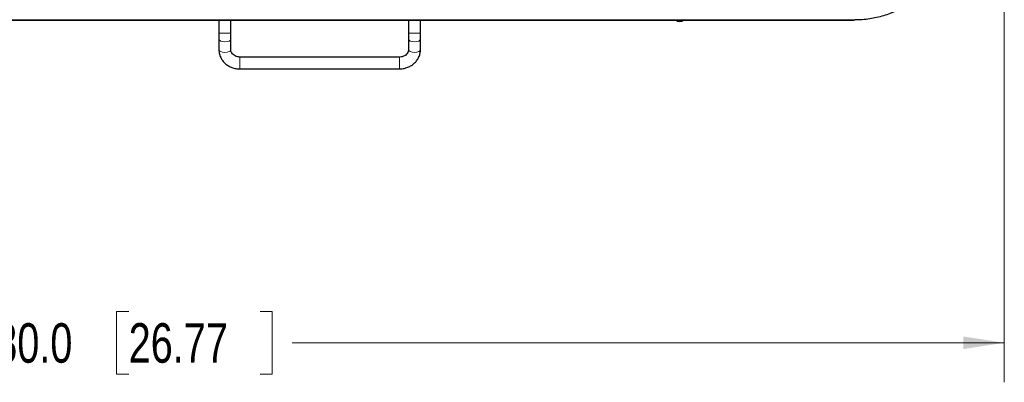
# Model space of a CAD drawing. Header units: millimetres. Extents: x 0 to 1118, y 0 to 864.
# Tile 52 of 117: x 226 to 305, y 582 to 611. Entities that reach past the tile are written whole.
import ezdxf

# ---------------------------------------------------------------- set-up
doc = ezdxf.new("R2010")
doc.units = ezdxf.units.MM
doc.styles.add('SLDTEXTSTYLE0', font='TXT', dxfattribs={"width": 0.75})
doc.dimstyles.new('SLDDIMSTYLE0', dxfattribs={"dimtxt": 3.175, "dimasz": 3.302, "dimexe": 0, "dimexo": 0.0625, "dimgap": 0.79375, "dimtad": 0, "dimtih": 1, "dimtoh": 1, "dimdec": 1, "dimlfac": 5, "dimrnd": 1e-09, "dimzin": 4, "dimdsep": 46, "dimtxsty": 'SLDTEXTSTYLE0', "dimsah": 1, "dimcen": 0.09, "dimadec": 0, "dimazin": 1, "dimtfac": 1, "dimtdec": 1, "dimtofl": 0, "dimtmove": 0, "dimatfit": 3, "dimfxl": 1, "dimfrac": 2, "dimtolj": 1, "dimtzin": 12, "dimarcsym": 0})

# ---------------------------------------------------------------- blocks, each defined once
blk = doc.blocks.new('_D_15')
at = {"color": 7, "linetype": 'Continuous', "lineweight": 0}
for p, q in [((305.474, 691.135), (305.474, 581.8)), ((169.471, 617.635), (169.471, 581.8)), ((235.111, 587.495), (234.143, 587.495)), ((234.143, 587.495), (234.143, 582.455)), ((245.667, 587.495), (246.635, 587.495)), ((246.635, 587.495), (246.635, 582.455)), ((169.471, 584.975), (221.973, 584.975)), ((305.474, 584.975), (248.248, 584.975)), ((234.143, 582.455), (235.111, 582.455)), ((246.635, 582.455), (245.667, 582.455))]:
    blk.add_line(p, q, dxfattribs=at)
at = {"color": 7, "linetype": 'Continuous', "lineweight": 18}
for points in [[(169.471, 584.975), (172.773, 584.467), (172.773, 585.483)], [(305.474, 584.975), (302.172, 585.483), (302.172, 584.467)]]:
    blk.add_solid(points, dxfattribs=at)
at = {"color": 7, "linetype": 'Continuous', "lineweight": 18, "char_height": 3.175, "attachment_point": 1, "style": 'SLDTEXTSTYLE0'}
for s, insert in [('680.0', (222.619, 586.548)), ('26.77', (235.111, 586.548))]:
    blk.add_mtext(s, dxfattribs=dict(at, insert=insert))

msp = doc.modelspace()

# ---------------------------------------------------------------- linework, layer by layer
at = {"color": 7, "linetype": 'Continuous', "lineweight": 25}
for p, q in [((177.4674, 610.9084), (293.4674, 610.9084)), ((177.5674, 610.9049), (293.3674, 610.9049)), ((242.3632, 610.9049), (242.3632, 609.8364)), ((243.3157, 609.8364), (243.3157, 610.9049)), ((257.6032, 610.9049), (257.6032, 609.8364)), ((258.5557, 609.8364), (258.5557, 610.9049)), ((293.3674, 610.9049), (293.3675, 610.9084)), ((242.3632, 609.8364), (242.3632, 609.375)), ((242.3632, 609.375), (242.3632, 608.5198)), ((243.3157, 609.375), (243.3157, 609.8364)), ((243.3157, 608.5198), (243.3157, 609.375)), ((257.6032, 609.8364), (257.6032, 609.375)), ((257.6032, 609.375), (257.6032, 608.5198)), ((258.5557, 609.375), (258.5557, 609.8364)), ((258.5557, 608.5198), (258.5557, 609.375)), ((256.8794, 607.9314), (244.0394, 607.9314)), ((244.0394, 606.9789), (256.8794, 606.9789))]:
    msp.add_line(p, q, dxfattribs=at)
at = {"color": 7, "linetype": 'Continuous', "lineweight": 18}
for p, q in [((293.4674, 610.9547), (293.4674, 610.9084)), ((242.3632, 609.8364), (243.3157, 609.8364)), ((258.5557, 609.8364), (257.6032, 609.8364)), ((244.0394, 606.9789), (244.0394, 607.9314)), ((256.8794, 606.9789), (256.8794, 607.9314))]:
    msp.add_line(p, q, dxfattribs=at)
at = {"color": 7, "linetype": 'Continuous', "lineweight": 18, "flags": 128}
for points in [[(242.3632, 609.375), (242.3994, 609.291), (242.5027, 609.2197), (242.6572, 609.172), (242.8394, 609.1553), (243.0217, 609.172), (243.1762, 609.2197), (243.2794, 609.291), (243.3157, 609.375)], [(258.5557, 609.375), (258.5194, 609.291), (258.4162, 609.2197), (258.2617, 609.172), (258.0794, 609.1553), (257.8972, 609.172), (257.7427, 609.2197), (257.6394, 609.291), (257.6032, 609.375)], [(242.3632, 608.5198), (242.3994, 608.4357), (242.5027, 608.3644), (242.6572, 608.3168), (242.8394, 608.3001), (243.0217, 608.3168), (243.1762, 608.3644), (243.2794, 608.4357), (243.3157, 608.5198), (243.3157, 608.5198)], [(258.5557, 608.5198), (258.5194, 608.4357), (258.4162, 608.3644), (258.2617, 608.3168), (258.0794, 608.3001), (257.8972, 608.3168), (257.7427, 608.3644), (257.6394, 608.4357), (257.6032, 608.5198)]]:
    msp.add_lwpolyline(points, dxfattribs=at)
at = {"color": 7, "linetype": 'Continuous', "lineweight": 25}
msp.add_arc((279.3822, 611.2552), 0.4763, 226.738097, 313.261903, dxfattribs=at)
for points, knots in [([(301.464, 618.9049), (301.463, 618.8103), (301.4599, 618.5262), (301.4247, 618.0534), (301.3443, 617.4904), (301.2239, 616.9346), (301.0647, 616.3885), (300.867, 615.8552), (300.6315, 615.3375), (300.3598, 614.8378), (300.0534, 614.3586), (299.714, 613.9022), (299.3432, 613.471), (298.9425, 613.0674), (298.5138, 612.6935), (298.0598, 612.351), (297.5827, 612.0413), (297.085, 611.7661), (296.655, 611.5668), (296.2151, 611.3911), (295.7662, 611.2392), (295.2159, 611.0954), (294.6482, 610.9899), (294.0644, 610.9214), (293.6668, 610.9127), (293.4674, 610.9084)], [0, 0, 0, 0, 0.0226158, 0.0678688, 0.1131214, 0.1583739, 0.2036266, 0.2488797, 0.2941331, 0.3393859, 0.3846384, 0.4298909, 0.4751438, 0.5203972, 0.5656502, 0.6109029, 0.6561553, 0.701408, 0.7466611, 0.7692768, 0.8145299, 0.8597826, 0.9050351, 0.9523853, 1, 1, 1, 1]), ([(242.3632, 608.5198), (242.3658, 608.4559), (242.3723, 608.2923), (242.4379, 608.0344), (242.568, 607.7608), (242.7533, 607.5159), (242.986, 607.3082), (243.2586, 607.1449), (243.5614, 607.0331), (243.827, 606.9844), (243.9876, 606.9803), (244.0394, 606.9789)], [0, 0, 0, 0, 0.0781101, 0.1997464, 0.3213447, 0.4433503, 0.5661567, 0.6899303, 0.8146385, 0.940137, 1, 1, 1, 1]), ([(244.0394, 607.9314), (244.0084, 607.9324), (243.9084, 607.9357), (243.7435, 607.9751), (243.5685, 608.0646), (243.433, 608.1877), (243.3449, 608.3325), (243.3173, 608.4456), (243.3159, 608.509), (243.3157, 608.5198)], [0, 0, 0, 0, 0.0772209, 0.2487405, 0.4205965, 0.5937948, 0.7712352, 0.9610497, 1, 1, 1, 1]), ([(256.8794, 606.9789), (256.9443, 606.981), (257.1187, 606.9866), (257.3984, 607.0445), (257.7029, 607.1655), (257.9765, 607.3407), (258.2075, 607.5622), (258.3865, 607.8214), (258.5055, 608.1071), (258.5515, 608.345), (258.5548, 608.4829), (258.5557, 608.5198)], [0, 0, 0, 0, 0.0748418, 0.2013108, 0.3281339, 0.4549282, 0.5813455, 0.7069866, 0.8315268, 0.9548647, 1, 1, 1, 1]), ([(257.6032, 608.5198), (257.6023, 608.4988), (257.5991, 608.4207), (257.5571, 608.2944), (257.4499, 608.1473), (257.2965, 608.0298), (257.1066, 607.9532), (256.9615, 607.9322), (256.8876, 607.9315), (256.8794, 607.9314)], [0, 0, 0, 0, 0.0760385, 0.2814239, 0.4546505, 0.6387881, 0.8161571, 0.9796542, 1, 1, 1, 1])]:
    msp.add_open_spline(points, degree=3, knots=knots, dxfattribs=at)

# ---------------------------------------------------------------- dimensions: what is measured, and where the dimension line sits
at = {"color": 7, "linetype": 'Continuous', "lineweight": 18}
dim = msp.add_linear_dim(base=(305.474, 584.9749), p1=(169.4709, 618.9049), p2=(305.474, 692.4049), dimstyle='SLDDIMSTYLE0', dxfattribs=at)
dim.commit()
dim.dimension.update_dxf_attribs({"geometry": '_D_15', "text_midpoint": (235.1106, 584.9749), "dimtype": 160})

doc.saveas('drawing.dxf')
